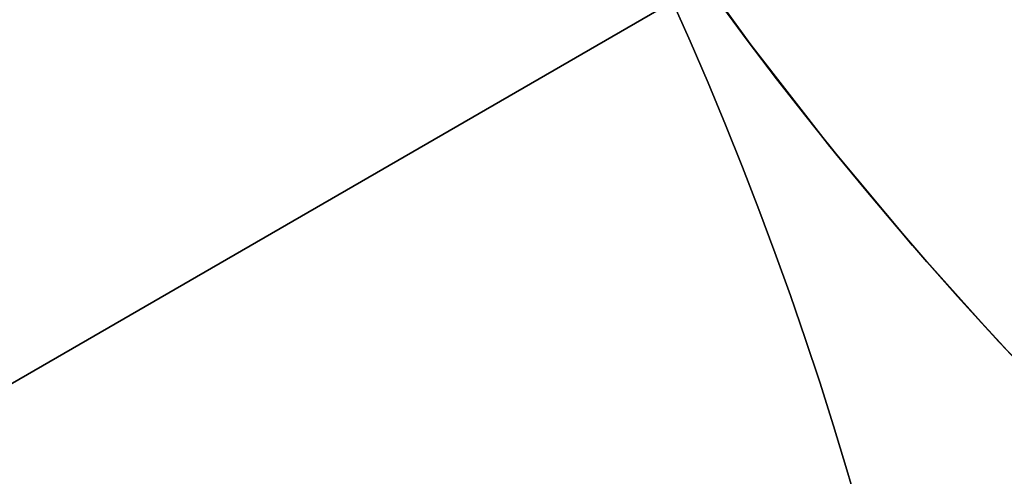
# Model space of a CAD drawing. Extents: x -3378 to 3007, y -425 to 173.
# Tile 73 of 256: x -2551.5 to -2547.54, y -321.74 to -319.91. Entities that reach past the tile are written whole.
import ezdxf

# ---------------------------------------------------------------- set-up
doc = ezdxf.new("R2010")
doc.units = 0
doc.layers.add('PREDEFINITO', color=7, linetype='CONTINUOUS')

msp = doc.modelspace()

# ---------------------------------------------------------------- linework, layer by layer
at = {"layer": 'PREDEFINITO'}
for p, q in [((-2548.8603, -319.5908, 2295), (-2548.5564, -320.0101, 2295)), ((-2548.5564, -320.0101, 1820), (-2548.8603, -319.5908, 1820)), ((-2548.8603, -319.5908, 2057.5), (-2548.5564, -320.0101, 2057.5)), ((-2548.7663, -319.7237, 1345.0708), (-2548.624, -319.9194, 1345.0962)), ((-2561.9081, -327.363, 2061.4585), (-2548.8742, -319.8379, 2061.4585)), ((-2561.9081, -327.363, 1837.9169), (-2548.8742, -319.8379, 1837.9169)), ((-2561.9081, -327.363, 1614.3754), (-2548.8742, -319.8379, 1614.3754)), ((-2548.8742, -319.8379, 2285), (-2561.9081, -327.363, 2285)), ((-2548.8742, -319.8379, 1390.8339), (-2561.9081, -327.363, 1390.8339)), ((-2548.6876, -319.8328, 1421.6745), (-2548.5711, -319.9905, 1421.6325)), ((-2548.5711, -319.9905, 1406.0352), (-2548.6876, -319.8328, 1405.9932)), ((-2548.6876, -319.8328, 1845.7576), (-2548.5711, -319.9905, 1845.7156)), ((-2548.5711, -319.9905, 1830.1183), (-2548.6876, -319.8328, 1830.0763)), ((-2548.6876, -319.8328, 2269.8406), (-2548.5711, -319.9905, 2269.7986)), ((-2548.5711, -319.9905, 2254.2014), (-2548.6876, -319.8328, 2254.1594)), ((-2548.624, -319.9194, 1345.0962), (-2548.4788, -320.1124, 1345.1254)), ((-2548.5711, -319.9905, 1421.6325), (-2548.4533, -320.1456, 1421.5858)), ((-2548.4533, -320.1456, 1406.082), (-2548.5711, -319.9905, 1406.0352)), ((-2548.5711, -319.9905, 1845.7156), (-2548.4533, -320.1456, 1845.6688)), ((-2548.4533, -320.1456, 1830.165), (-2548.5711, -319.9905, 1830.1183)), ((-2548.5711, -319.9905, 2269.7986), (-2548.4533, -320.1456, 2269.7519)), ((-2548.4533, -320.1456, 2254.2481), (-2548.5711, -319.9905, 2254.2014)), ((-2548.5564, -320.0101, 2295), (-2548.2382, -320.4187, 2295)), ((-2548.2382, -320.4187, 1820), (-2548.5564, -320.0101, 1820)), ((-2548.5564, -320.0101, 2057.5), (-2548.2382, -320.4187, 2057.5)), ((-2548.4788, -320.1124, 1345.1254), (-2548.3276, -320.3068, 1345.1592)), ((-2548.4533, -320.1456, 1421.5858), (-2548.3344, -320.2982, 1421.5344)), ((-2548.3344, -320.2982, 1406.1334), (-2548.4533, -320.1456, 1406.082)), ((-2548.4533, -320.1456, 1845.6688), (-2548.3344, -320.2982, 1845.6174)), ((-2548.3344, -320.2982, 1830.2164), (-2548.4533, -320.1456, 1830.165)), ((-2548.4533, -320.1456, 2269.7519), (-2548.3344, -320.2982, 2269.7005)), ((-2548.3344, -320.2982, 2254.2995), (-2548.4533, -320.1456, 2254.2481)), ((-2548.3344, -320.2982, 1421.5344), (-2548.2143, -320.4482, 1421.4783)), ((-2548.2143, -320.4482, 1406.1894), (-2548.3344, -320.2982, 1406.1334)), ((-2548.3344, -320.2982, 1845.6174), (-2548.2143, -320.4482, 1845.5614)), ((-2548.2143, -320.4482, 1830.2725), (-2548.3344, -320.2982, 1830.2164)), ((-2548.3344, -320.2982, 2269.7005), (-2548.2143, -320.4482, 2269.6445)), ((-2548.2143, -320.4482, 2254.3555), (-2548.3344, -320.2982, 2254.2995)), ((-2548.3276, -320.3068, 1345.1592), (-2548.1734, -320.4983, 1345.1969)), ((-2548.2382, -320.4187, 2295), (-2547.9061, -320.816, 2295)), ((-2547.9061, -320.816, 1820), (-2548.2382, -320.4187, 1820)), ((-2548.2382, -320.4187, 2057.5), (-2547.9061, -320.816, 2057.5)), ((-2548.2143, -320.4482, 1421.4783), (-2548.0932, -320.5955, 1421.4177)), ((-2548.0932, -320.5955, 1406.25), (-2548.2143, -320.4482, 1406.1894)), ((-2548.2143, -320.4482, 1845.5614), (-2548.0932, -320.5955, 1845.5008)), ((-2548.0932, -320.5955, 1830.3331), (-2548.2143, -320.4482, 1830.2725)), ((-2548.2143, -320.4482, 2269.6445), (-2548.0932, -320.5955, 2269.5839)), ((-2548.0932, -320.5955, 2254.4161), (-2548.2143, -320.4482, 2254.3555)), ((-2548.1734, -320.4983, 1345.1969), (-2548.0166, -320.6868, 1345.2385)), ((-2548.0932, -320.5955, 1421.4177), (-2547.9712, -320.7402, 1421.3526)), ((-2547.9712, -320.7402, 1406.3151), (-2548.0932, -320.5955, 1406.25)), ((-2548.0932, -320.5955, 1845.5008), (-2547.9712, -320.7402, 1845.4356)), ((-2547.9712, -320.7402, 1830.3982), (-2548.0932, -320.5955, 1830.3331)), ((-2548.0932, -320.5955, 2269.5839), (-2547.9712, -320.7402, 2269.5187)), ((-2547.9712, -320.7402, 2254.4813), (-2548.0932, -320.5955, 2254.4161)), ((-2548.0166, -320.6868, 1345.2385), (-2547.8572, -320.8722, 1345.2839)), ((-2547.9712, -320.7402, 1421.3526), (-2547.8484, -320.8823, 1421.2829)), ((-2547.8484, -320.8823, 1406.3848), (-2547.9712, -320.7402, 1406.3151)), ((-2547.9712, -320.7402, 1845.4356), (-2547.8484, -320.8823, 1845.366)), ((-2547.8484, -320.8823, 1830.4678), (-2547.9712, -320.7402, 1830.3982)), ((-2547.9712, -320.7402, 2269.5187), (-2547.8484, -320.8823, 2269.4491)), ((-2547.8484, -320.8823, 2254.5509), (-2547.9712, -320.7402, 2254.4813)), ((-2547.9061, -320.816, 2295), (-2547.5605, -321.2016, 2295)), ((-2547.5605, -321.2016, 1820), (-2547.9061, -320.816, 1820)), ((-2547.9061, -320.816, 2057.5), (-2547.5605, -321.2016, 2057.5)), ((-2547.8572, -320.8722, 1345.2839), (-2547.6922, -321.0577, 1345.334)), ((-2547.8484, -320.8823, 1421.2829), (-2547.7248, -321.0216, 1421.2089)), ((-2547.7248, -321.0216, 1406.4588), (-2547.8484, -320.8823, 1406.3848)), ((-2547.8484, -320.8823, 1845.366), (-2547.7248, -321.0216, 1845.2919)), ((-2547.7248, -321.0216, 1830.5419), (-2547.8484, -320.8823, 1830.4678)), ((-2547.8484, -320.8823, 2269.4491), (-2547.7248, -321.0216, 2269.375)), ((-2547.7248, -321.0216, 2254.625), (-2547.8484, -320.8823, 2254.5509)), ((-2547.7248, -321.0216, 1421.2089), (-2547.6009, -321.1579, 1421.1307)), ((-2547.6009, -321.1579, 1406.5371), (-2547.7248, -321.0216, 1406.4588)), ((-2547.7248, -321.0216, 1845.2919), (-2547.6009, -321.1579, 1845.2137)), ((-2547.6009, -321.1579, 1830.6201), (-2547.7248, -321.0216, 1830.5419)), ((-2547.7248, -321.0216, 2269.375), (-2547.6009, -321.1579, 2269.2968)), ((-2547.6009, -321.1579, 2254.7032), (-2547.7248, -321.0216, 2254.625)), ((-2547.6922, -321.0577, 1345.334), (-2547.5248, -321.24, 1345.3879)), ((-2547.6009, -321.1579, 1421.1307), (-2547.4767, -321.2911, 1421.0482)), ((-2547.4767, -321.2911, 1406.6195), (-2547.6009, -321.1579, 1406.5371)), ((-2547.6009, -321.1579, 1845.2137), (-2547.4767, -321.2911, 1845.1313)), ((-2547.4767, -321.2911, 1830.7025), (-2547.6009, -321.1579, 1830.6201)), ((-2547.6009, -321.1579, 2269.2968), (-2547.4767, -321.2911, 2269.2144)), ((-2547.4767, -321.2911, 2254.7856), (-2547.6009, -321.1579, 2254.7032)), ((-2547.5605, -321.2016, 2295), (-2547.2018, -321.575, 2295)), ((-2547.2018, -321.575, 1820), (-2547.5605, -321.2016, 1820)), ((-2547.5605, -321.2016, 2057.5), (-2547.2018, -321.575, 2057.5))]:
    msp.add_line(p, q, dxfattribs=at)
at = {"layer": 'PREDEFINITO', "extrusion": (0, 0, -1)}
for centre in [(2562.5495, -326.0013, -1255), (2562.5495, -326.0013, -3155), (2562.5495, -326.0013, -2205)]:
    msp.add_circle(centre, 15, dxfattribs=at)
at = {"layer": 'PREDEFINITO', "extrusion": (-5.5483e-15, -2.07065e-14, -1)}
for centre in [(2562.5495, -326.0013, -3155), (2562.5495, -326.0013, -3175), (2562.5495, -326.0013, -3165)]:
    msp.add_circle(centre, 15, dxfattribs=at)
at = {"layer": 'PREDEFINITO', "extrusion": (5.5483e-15, 2.07065e-14, -1)}
for centre in [(2562.5495, -326.0013, -1255), (2562.5495, -326.0013, -1235), (2562.5495, -326.0013, -1245)]:
    msp.add_circle(centre, 15, dxfattribs=at)
at = {"layer": 'PREDEFINITO', "extrusion": (-1.8565e-14, -1.07185e-14, -1)}
for centre in [(2562.5495, -326.0013, -1255), (2562.5495, -326.0013, -1235), (2562.5495, -326.0013, -1245)]:
    msp.add_circle(centre, 15, dxfattribs=at)
at = {"layer": 'PREDEFINITO', "extrusion": (1.8565e-14, 1.07185e-14, -1)}
for centre in [(2562.5495, -326.0013, -3155), (2562.5495, -326.0013, -3175), (2562.5495, -326.0013, -3165)]:
    msp.add_circle(centre, 15, dxfattribs=at)
at = {"layer": 'PREDEFINITO'}
for centre in [(-2562.5495, -326.0013, 1255), (-2562.5495, -326.0013, 3155), (-2562.5495, -326.0013, 2205), (-2562.5495, -326.0013, 1255), (-2562.5495, -326.0013, 3155), (-2562.5495, -326.0013, 2205)]:
    msp.add_circle(centre, 15, dxfattribs=at)
at = {"layer": 'PREDEFINITO', "extrusion": (-1.30007e-14, -1.70449e-14, -1)}
for centre in [(2562.5495, -326.0013, -1255), (2562.5495, -326.0013, -1235), (2562.5495, -326.0013, -1245)]:
    msp.add_circle(centre, 15, dxfattribs=at)
at = {"layer": 'PREDEFINITO', "extrusion": (1.30007e-14, 1.70449e-14, -1)}
for centre in [(2562.5495, -326.0013, -3155), (2562.5495, -326.0013, -3175), (2562.5495, -326.0013, -3165)]:
    msp.add_circle(centre, 15, dxfattribs=at)

doc.saveas('drawing.dxf')
